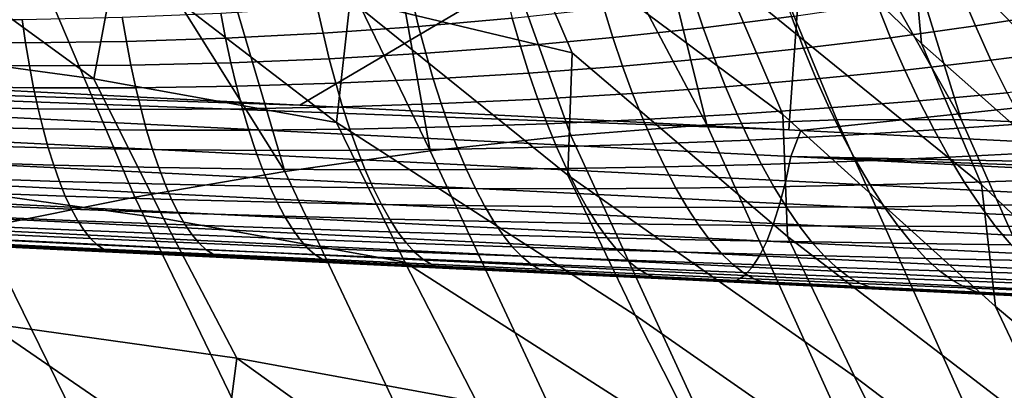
# Model space of a CAD drawing. Header units: metres. Extents: x -167 to 28, y -50 to 27.
# Tile 116 of 256: x -30.92 to -27.82, y -10.99 to -9.83. Entities that reach past the tile are written whole.
import ezdxf

# ---------------------------------------------------------------- set-up
doc = ezdxf.new("R2010")
doc.units = ezdxf.units.M
doc.layers.add('solid_12_065_011_XXX', color=7, linetype='CONTINUOUS')

msp = doc.modelspace()

# ---------------------------------------------------------------- linework, layer by layer
at = {"layer": 'solid_12_065_011_XXX'}
for points in [[(-34.925011, -9.850969, 159.312912), (-28.423346, -9.143338, 157.91774), (-34.880192, -8.792013, 159.67804), (-34.961403, -9.849141, 159.322891)], [(-28.88274, -8.853879, 47.358738), (-28.114588, -9.51196, 46.218388), (-28.079033, -9.901143, 46.908989), (-28.712629, -9.296295, 47.660942)], [(-27.893497, -8.851788, 44.091431), (-27.212435, -9.559961, 42.937534), (-27.033537, -10.013972, 43.299885), (-27.729382, -9.301495, 44.422371)], [(-28.286314, -9.066064, 45.896538), (-27.554729, -9.751255, 44.764282), (-27.49189, -10.144551, 45.438084), (-28.114588, -9.51196, 46.218388)], [(-29.348333, -9.104446, 49.090698), (-28.704985, -9.683081, 48.367813), (-28.516071, -10.125435, 48.692455), (-29.36919, -9.490558, 49.813255)], [(-34.56134, -9.869236, 159.213196), (-28.423346, -9.143338, 157.91774), (-34.925011, -9.850969, 159.312912)], [(-34.56134, -9.869236, 159.213196), (-30.039171, -10.096352, 157.971939), (-28.423346, -9.143338, 157.91774)], [(-30.039171, -10.096352, 157.971939), (-28.497087, -10.173799, 157.547958), (-28.423346, -9.143338, 157.91774)], [(-28.459621, -10.175681, 157.537643), (-21.968494, -9.492593, 156.149948), (-28.423346, -9.143338, 157.91774), (-28.497087, -10.173799, 157.547958)], [(-28.755957, -10.158375, 98.656258), (-29.254171, -9.218861, 98.956367), (-29.524521, -9.237878, 98.719719), (-29.183826, -10.191267, 98.27816)], [(-28.755957, -10.158375, 98.656258), (-28.990765, -9.205793, 99.201111), (-29.254171, -9.218861, 98.956367)], [(-28.755957, -10.158375, 98.656258), (-28.345377, -10.141739, 99.05407), (-28.734606, -9.198691, 99.453674), (-28.990765, -9.205793, 99.201111)], [(-27.953285, -10.141409, 99.470451), (-28.485989, -9.197563, 99.713753), (-28.734606, -9.198691, 99.453674), (-28.345377, -10.141739, 99.05407)], [(-27.953285, -10.141409, 99.470451), (-28.245199, -9.202411, 99.981049), (-28.485989, -9.197563, 99.713753)], [(-27.953285, -10.141409, 99.470451), (-27.580822, -10.157386, 99.90419), (-28.012516, -9.213227, 100.255264), (-28.245199, -9.202411, 99.981049)], [(-27.229071, -10.189623, 100.354012), (-27.788206, -9.23, 100.536079), (-28.012516, -9.213227, 100.255264), (-27.580822, -10.157386, 99.90419)], [(-29.627743, -10.240322, 97.920891), (-29.183826, -10.191267, 98.27816), (-29.524521, -9.237878, 98.719719), (-29.8015, -9.262824, 98.49144)], [(-29.627743, -10.240322, 97.920891), (-29.8015, -9.262824, 98.49144), (-30.084795, -9.29367, 98.27179)], [(-30.086414, -10.305395, 97.585487), (-29.627743, -10.240322, 97.920891), (-30.084795, -9.29367, 98.27179), (-30.374075, -9.330379, 98.061028)], [(-28.712629, -9.296295, 47.660942), (-28.079033, -9.901143, 46.908989), (-27.889326, -10.345628, 47.254658), (-28.704985, -9.683081, 48.367813)], [(-30.086414, -10.305395, 97.585487), (-30.374075, -9.330379, 98.061028), (-30.669006, -9.372911, 97.859383)], [(-29.36919, -9.490558, 49.813255), (-29.179682, -9.931036, 50.117371), (-29.87958, -9.762603, 51.52816), (-30.071054, -9.323747, 51.244026)], [(-30.086414, -10.305395, 97.585487), (-30.669006, -9.372911, 97.859383), (-30.969252, -9.421216, 97.667107), (-30.558502, -10.386298, 97.272926)], [(-31.042635, -10.482794, 96.984108), (-30.558502, -10.386298, 97.272926), (-30.969252, -9.421216, 97.667107), (-31.274466, -9.475238, 97.484406)], [(-29.36919, -9.490558, 49.813255), (-28.516071, -10.125435, 48.692455), (-28.500956, -10.509792, 49.42791), (-29.179682, -9.931036, 50.117371)], [(-25.671965, -10.315702, 156.769928), (-21.968494, -9.492593, 156.149948), (-28.459621, -10.175681, 157.537643)], [(-31.385759, -9.504193, 54.302452), (-30.687963, -10.012982, 53.703152), (-31.488693, -9.903187, 55.095291)], [(-31.385759, -9.504193, 54.302452), (-30.615152, -9.620279, 52.923595), (-30.687963, -10.012982, 53.703152)], [(-28.114588, -9.51196, 46.218388), (-27.49189, -10.144551, 45.438084), (-27.299994, -10.591423, 45.805233), (-28.079033, -9.901143, 46.908989)], [(-30.615152, -9.620279, 52.923595), (-29.922642, -10.150769, 52.29369), (-30.687963, -10.012982, 53.703152)], [(-30.615152, -9.620279, 52.923595), (-29.87958, -9.762603, 51.52816), (-29.922642, -10.150769, 52.29369)], [(-28.704985, -9.683081, 48.367813), (-27.889326, -10.345628, 47.254658), (-27.845871, -10.730705, 47.974174), (-28.516071, -10.125435, 48.692455)], [(-28.488808, -9.816336, 151.985809), (-28.766605, -9.85162, 152.161667), (-28.799141, -9.753426, 152.129333), (-28.525286, -9.712588, 151.95311)], [(-27.649595, -9.806037, 151.462112), (-27.908869, -9.846269, 151.656372), (-27.956118, -9.734043, 151.614502), (-27.701767, -9.687371, 151.419769)], [(-29.368944, -9.821246, 152.460739), (-29.664143, -9.84779, 152.615219), (-29.68495, -9.761332, 152.590729), (-29.392815, -9.730419, 152.436096)], [(-27.908869, -9.846269, 151.656372), (-28.175949, -9.88319, 151.844528), (-28.21855, -9.777085, 151.803299), (-27.956118, -9.734043, 151.614502)], [(-29.664143, -9.84779, 152.615219), (-29.965652, -9.869123, 152.761795), (-29.983622, -9.786543, 152.737473), (-29.68495, -9.761332, 152.590729)], [(-29.87958, -9.762603, 51.52816), (-29.19342, -10.316422, 50.868179), (-28.981188, -10.757697, 51.187038), (-29.922642, -10.150769, 52.29369)], [(-29.87958, -9.762603, 51.52816), (-29.179682, -9.931036, 50.117371), (-29.19342, -10.316422, 50.868179)], [(-28.766605, -9.85162, 152.161667), (-29.05162, -9.882754, 152.330536), (-29.080479, -9.789717, 152.298676), (-28.799141, -9.753426, 152.129333)], [(-28.175949, -9.88319, 151.844528), (-28.450579, -9.916661, 152.026291), (-28.488808, -9.816336, 151.985809), (-28.21855, -9.777085, 151.803299)], [(-30.273003, -9.88502, 152.900146), (-30.585701, -9.895258, 153.030014), (-30.5986, -9.818838, 153.005966), (-30.288342, -9.805796, 152.875992)], [(-29.965652, -9.869123, 152.761795), (-30.273003, -9.88502, 152.900146), (-30.288342, -9.805796, 152.875992), (-29.983622, -9.786543, 152.737473)], [(-29.05162, -9.882754, 152.330536), (-29.343502, -9.909551, 152.492111), (-29.368944, -9.821246, 152.460739), (-29.080479, -9.789717, 152.298676)], [(-27.595346, -9.920141, 151.513474), (-27.85973, -9.954124, 151.706711), (-27.908869, -9.846269, 151.656372), (-27.649595, -9.806037, 151.462112)], [(-30.903214, -9.899616, 153.151138), (-31.224983, -9.897885, 153.263275), (-31.23344, -9.825313, 153.239197), (-30.91383, -9.825422, 153.127106)], [(-30.585701, -9.895258, 153.030014), (-30.903214, -9.899616, 153.151138), (-30.91383, -9.825422, 153.127106), (-30.5986, -9.818838, 153.005966)], [(-29.343502, -9.909551, 152.492111), (-29.641859, -9.931816, 152.646088), (-29.664143, -9.84779, 152.615219), (-29.368944, -9.821246, 152.460739)], [(-28.450579, -9.916661, 152.026291), (-28.73246, -9.946529, 152.201324), (-28.766605, -9.85162, 152.161667), (-28.488808, -9.816336, 151.985809)], [(-34.944614, -9.935197, 159.2798), (-30.039171, -10.096352, 157.971939), (-34.56134, -9.869236, 159.213196)], [(-29.94628, -9.949354, 152.792175), (-30.256311, -9.961967, 152.930099), (-30.273003, -9.88502, 152.900146), (-29.965652, -9.869123, 152.761795)], [(-29.641859, -9.931816, 152.646088), (-29.94628, -9.949354, 152.792175), (-29.965652, -9.869123, 152.761795), (-29.664143, -9.84779, 152.615219)], [(-28.73246, -9.946529, 152.201324), (-29.021271, -9.972639, 152.369339), (-29.05162, -9.882754, 152.330536), (-28.766605, -9.85162, 152.161667)], [(-27.85973, -9.954124, 151.706711), (-28.131622, -9.985109, 151.893753), (-28.175949, -9.88319, 151.844528), (-27.908869, -9.846269, 151.656372)], [(-30.687963, -10.012982, 53.703152), (-30.468122, -10.452882, 53.980732), (-31.262953, -10.342575, 55.353241), (-31.488693, -9.903187, 55.095291)], [(-30.891298, -9.971645, 153.180542), (-31.215227, -9.968331, 153.292633), (-31.224983, -9.897885, 153.263275), (-30.903214, -9.899616, 153.151138)], [(-30.571487, -9.969461, 153.059631), (-30.891298, -9.971645, 153.180542), (-30.903214, -9.899616, 153.151138), (-30.585701, -9.895258, 153.030014)], [(-30.256311, -9.961967, 152.930099), (-30.571487, -9.969461, 153.059631), (-30.585701, -9.895258, 153.030014), (-30.273003, -9.88502, 152.900146)], [(-29.021271, -9.972639, 152.369339), (-29.316662, -9.994827, 152.530045), (-29.343502, -9.909551, 152.492111), (-29.05162, -9.882754, 152.330536)], [(-28.131622, -9.985109, 151.893753), (-28.410759, -10.012979, 152.07431), (-28.450579, -9.916661, 152.026291), (-28.175949, -9.88319, 151.844528)], [(-28.079033, -9.901143, 46.908989), (-27.299994, -10.591423, 45.805233), (-27.22876, -10.978962, 46.508289), (-27.889326, -10.345628, 47.254658)], [(-29.618254, -10.012928, 152.683167), (-29.925644, -10.026773, 152.828461), (-29.94628, -9.949354, 152.792175), (-29.641859, -9.931816, 152.646088)], [(-29.316662, -9.994827, 152.530045), (-29.618254, -10.012928, 152.683167), (-29.641859, -9.931816, 152.646088), (-29.343502, -9.909551, 152.492111)], [(-29.179682, -9.931036, 50.117371), (-28.500956, -10.509792, 49.42791), (-28.290394, -10.951937, 49.768314), (-29.19342, -10.316422, 50.868179)], [(-28.410759, -10.012979, 152.07431), (-28.696836, -10.037602, 152.248093), (-28.73246, -9.946529, 152.201324), (-28.450579, -9.916661, 152.026291)], [(-27.539387, -10.029037, 151.573578), (-27.809042, -10.056996, 151.765305), (-27.85973, -9.954124, 151.706711), (-27.595346, -9.920141, 151.513474)], [(-28.490662, -10.25738, 157.50679), (-34.944614, -9.935197, 159.2798), (-34.960613, -10.01445, 159.23526), (-28.506746, -10.334714, 157.461731)], [(-34.944614, -9.935197, 159.2798), (-28.497087, -10.173799, 157.547958), (-30.039171, -10.096352, 157.971939)], [(-28.490662, -10.25738, 157.50679), (-28.459621, -10.175681, 157.537643), (-28.497087, -10.173799, 157.547958), (-34.944614, -9.935197, 159.2798)], [(-30.238398, -10.036195, 152.965698), (-30.556072, -10.041024, 153.094666), (-30.571487, -9.969461, 153.059631), (-30.256311, -9.961967, 152.930099)], [(-29.925644, -10.026773, 152.828461), (-30.238398, -10.036195, 152.965698), (-30.256311, -9.961967, 152.930099), (-29.94628, -9.949354, 152.792175)], [(-28.696836, -10.037602, 152.248093), (-28.989538, -10.058848, 152.414825), (-29.021271, -9.972639, 152.369339), (-28.73246, -9.946529, 152.201324)], [(-27.809042, -10.056996, 151.765305), (-28.085882, -10.082264, 151.950745), (-28.131622, -9.985109, 151.893753), (-27.85973, -9.954124, 151.706711)], [(-30.878189, -10.041097, 153.215179), (-31.204262, -10.036248, 153.327072), (-31.215227, -9.968331, 153.292633), (-30.891298, -9.971645, 153.180542)], [(-30.556072, -10.041024, 153.094666), (-30.878189, -10.041097, 153.215179), (-30.891298, -9.971645, 153.180542), (-30.571487, -9.969461, 153.059631)], [(-29.288513, -10.076579, 152.57428), (-29.593393, -10.090655, 152.726212), (-29.618254, -10.012928, 152.683167), (-29.316662, -9.994827, 152.530045)], [(-28.989538, -10.058848, 152.414825), (-29.288513, -10.076579, 152.57428), (-29.316662, -9.994827, 152.530045), (-29.021271, -9.972639, 152.369339)], [(-28.085882, -10.082264, 151.950745), (-28.369638, -10.104741, 152.129623), (-28.410759, -10.012979, 152.07431), (-28.131622, -9.985109, 151.893753)], [(-28.506746, -10.334714, 157.461731), (-34.960613, -10.01445, 159.23526), (-34.978802, -10.087314, 159.181595), (-28.524933, -10.405712, 157.407913)], [(-29.922642, -10.150769, 52.29369), (-29.707312, -10.591297, 52.591591), (-30.468122, -10.452882, 53.980732), (-30.687963, -10.012982, 53.703152)], [(-29.90379, -10.100934, 152.870422), (-30.219288, -10.107274, 153.006699), (-30.238398, -10.036195, 152.965698), (-29.925644, -10.026773, 152.828461)], [(-29.593393, -10.090655, 152.726212), (-29.90379, -10.100934, 152.870422), (-29.925644, -10.026773, 152.828461), (-29.618254, -10.012928, 152.683167)], [(-28.369638, -10.104741, 152.129623), (-28.660009, -10.12432, 152.301712), (-28.696836, -10.037602, 152.248093), (-28.410759, -10.012979, 152.07431)], [(-30.863874, -10.107572, 153.254822), (-31.192064, -10.101248, 153.366379), (-31.204262, -10.036248, 153.327072), (-30.878189, -10.041097, 153.215179)], [(-30.539467, -10.109534, 153.134888), (-30.863874, -10.107572, 153.254822), (-30.878189, -10.041097, 153.215179), (-30.556072, -10.041024, 153.094666)], [(-30.219288, -10.107274, 153.006699), (-30.539467, -10.109534, 153.134888), (-30.556072, -10.041024, 153.094666), (-30.238398, -10.036195, 152.965698)], [(-28.660009, -10.12432, 152.301712), (-28.956673, -10.140892, 152.466782), (-28.989538, -10.058848, 152.414825), (-28.696836, -10.037602, 152.248093)], [(-27.757059, -10.154287, 151.831787), (-28.038956, -10.174089, 152.015121), (-28.085882, -10.082264, 151.950745), (-27.809042, -10.056996, 151.765305)], [(-28.524933, -10.405712, 157.407913), (-34.978802, -10.087314, 159.181595), (-34.998901, -10.152683, 159.119583), (-28.544954, -10.469331, 157.346085)], [(-29.259289, -10.154341, 152.624603), (-29.567497, -10.164554, 152.775024), (-29.593393, -10.090655, 152.726212), (-29.288513, -10.076579, 152.57428)], [(-28.956673, -10.140892, 152.466782), (-29.259289, -10.154341, 152.624603), (-29.288513, -10.076579, 152.57428), (-28.989538, -10.058848, 152.414825)], [(-28.038956, -10.174089, 152.015121), (-28.327419, -10.191416, 152.191879), (-28.369638, -10.104741, 152.129623), (-28.085882, -10.082264, 151.950745)], [(-30.848528, -10.170691, 153.299286), (-31.178797, -10.162958, 153.41037), (-31.192064, -10.101248, 153.366379), (-30.863874, -10.107572, 153.254822)], [(-30.521849, -10.174599, 153.180099), (-30.848528, -10.170691, 153.299286), (-30.863874, -10.107572, 153.254822), (-30.539467, -10.109534, 153.134888)], [(-30.199175, -10.174799, 153.052917), (-30.521849, -10.174599, 153.180099), (-30.539467, -10.109534, 153.134888), (-30.219288, -10.107274, 153.006699)], [(-29.880924, -10.171412, 152.917847), (-30.199175, -10.174799, 153.052917), (-30.219288, -10.107274, 153.006699), (-29.90379, -10.100934, 152.870422)], [(-29.567497, -10.164554, 152.775024), (-29.880924, -10.171412, 152.917847), (-29.90379, -10.100934, 152.870422), (-29.593393, -10.090655, 152.726212)], [(-28.327419, -10.191416, 152.191879), (-28.622147, -10.20618, 152.361862), (-28.660009, -10.12432, 152.301712), (-28.369638, -10.104741, 152.129623)], [(-29.922642, -10.150769, 52.29369), (-28.981188, -10.757697, 51.187038), (-28.758469, -11.198856, 51.517506), (-29.707312, -10.591297, 52.591591)], [(-28.922821, -10.218292, 152.524857), (-29.229113, -10.227662, 152.680725), (-29.259289, -10.154341, 152.624603), (-28.956673, -10.140892, 152.466782)], [(-28.622147, -10.20618, 152.361862), (-28.922821, -10.218292, 152.524857), (-28.956673, -10.140892, 152.466782), (-28.660009, -10.12432, 152.301712)], [(-27.928259, -11.072632, 98.611206), (-28.345377, -10.141739, 99.05407), (-28.755957, -10.158375, 98.656258), (-28.332592, -11.092037, 98.219666)], [(-28.516071, -10.125435, 48.692455), (-27.845871, -10.730705, 47.974174), (-27.635532, -11.173844, 48.336662), (-28.500956, -10.509792, 49.42791)], [(-27.541254, -11.070129, 99.02034), (-27.953285, -10.141409, 99.470451), (-28.345377, -10.141739, 99.05407), (-27.928259, -11.072632, 98.611206)], [(-27.172668, -11.084536, 99.445908), (-27.580822, -10.157386, 99.90419), (-27.953285, -10.141409, 99.470451), (-27.541254, -11.070129, 99.02034)], [(-28.544954, -10.469331, 157.346085), (-34.998901, -10.152683, 159.119583), (-35.020611, -10.209569, 159.050217), (-28.566517, -10.524634, 157.277191)], [(-30.832182, -10.230091, 153.348282), (-31.164478, -10.221025, 153.458771), (-31.178797, -10.162958, 153.41037), (-30.848528, -10.170691, 153.299286)], [(-30.503267, -10.235844, 153.230011), (-30.832182, -10.230091, 153.348282), (-30.848528, -10.170691, 153.299286), (-30.521849, -10.174599, 153.180099)], [(-30.17812, -10.23838, 153.104034), (-30.503267, -10.235844, 153.230011), (-30.521849, -10.174599, 153.180099), (-30.199175, -10.174799, 153.052917)], [(-29.857128, -10.2378, 152.970428), (-30.17812, -10.23838, 153.104034), (-30.199175, -10.174799, 153.052917), (-29.880924, -10.171412, 152.917847)], [(-29.540667, -10.234196, 152.829285), (-29.857128, -10.2378, 152.970428), (-29.880924, -10.171412, 152.917847), (-29.567497, -10.164554, 152.775024)], [(-29.229113, -10.227662, 152.680725), (-29.540667, -10.234196, 152.829285), (-29.567497, -10.164554, 152.775024), (-29.259289, -10.154341, 152.624603)], [(-28.332592, -11.092037, 98.219666), (-28.755957, -10.158375, 98.656258), (-29.183826, -10.191267, 98.27816), (-28.753113, -11.128288, 97.846817)], [(-28.490662, -10.25738, 157.50679), (-25.671965, -10.315702, 156.769928), (-28.459621, -10.175681, 157.537643)], [(-27.991091, -10.260056, 152.086533), (-28.284319, -10.272504, 152.260727), (-28.327419, -10.191416, 152.191879), (-28.038956, -10.174089, 152.015121)], [(-27.704063, -10.245439, 151.905746), (-27.991091, -10.260056, 152.086533), (-28.038956, -10.174089, 152.015121), (-27.757059, -10.154287, 151.831787)], [(-28.566517, -10.524634, 157.277191), (-35.020611, -10.209569, 159.050217), (-35.043602, -10.257109, 158.974503), (-28.5893, -10.57081, 157.20224)], [(-28.753113, -11.128288, 97.846817), (-29.183826, -10.191267, 98.27816), (-29.627743, -10.240322, 97.920891), (-29.188633, -11.181286, 97.493713)], [(-28.583445, -10.28271, 152.428177), (-28.888157, -10.290606, 152.588745), (-28.922821, -10.218292, 152.524857), (-28.622147, -10.20618, 152.361862)], [(-28.284319, -10.272504, 152.260727), (-28.583445, -10.28271, 152.428177), (-28.622147, -10.20618, 152.361862), (-28.327419, -10.191416, 152.191879)], [(-30.814903, -10.285434, 153.40152), (-31.149164, -10.275121, 153.511292), (-31.164478, -10.221025, 153.458771), (-30.832182, -10.230091, 153.348282)], [(-30.483805, -10.292918, 153.284348), (-30.814903, -10.285434, 153.40152), (-30.832182, -10.230091, 153.348282), (-30.503267, -10.235844, 153.230011)], [(-30.156219, -10.297653, 153.159775), (-30.483805, -10.292918, 153.284348), (-30.503267, -10.235844, 153.230011), (-30.17812, -10.23838, 153.104034)], [(-29.832514, -10.299717, 153.027878), (-30.156219, -10.297653, 153.159775), (-30.17812, -10.23838, 153.104034), (-29.857128, -10.2378, 152.970428)], [(-29.188633, -11.181286, 97.493713), (-29.627743, -10.240322, 97.920891), (-30.086414, -10.305395, 97.585487), (-29.637922, -11.250877, 97.161354)], [(-29.513033, -10.299181, 152.888687), (-29.832514, -10.299717, 153.027878), (-29.857128, -10.2378, 152.970428), (-29.540667, -10.234196, 152.829285)], [(-29.198133, -10.29612, 152.742279), (-29.513033, -10.299181, 152.888687), (-29.540667, -10.234196, 152.829285), (-29.229113, -10.227662, 152.680725)], [(-28.888157, -10.290606, 152.588745), (-29.198133, -10.29612, 152.742279), (-29.229113, -10.227662, 152.680725), (-28.922821, -10.218292, 152.524857)], [(-28.5893, -10.57081, 157.20224), (-35.043602, -10.257109, 158.974503), (-35.067528, -10.294581, 158.8936), (-28.612972, -10.607179, 157.12233)], [(-30.796896, -10.3364, 153.45874), (-31.133051, -10.32493, 153.567673), (-31.149164, -10.275121, 153.511292), (-30.814903, -10.285434, 153.40152)], [(-28.240667, -10.347541, 152.335815), (-28.544212, -10.353472, 152.500351), (-28.583445, -10.28271, 152.428177), (-28.284319, -10.272504, 152.260727)], [(-22.038557, -10.579556, 155.725906), (-28.490662, -10.25738, 157.50679), (-28.506746, -10.334714, 157.461731), (-22.054749, -10.654922, 155.680389)], [(-28.490662, -10.25738, 157.50679), (-22.053066, -10.497548, 155.770233), (-25.671965, -10.315702, 156.769928)], [(-22.038557, -10.579556, 155.725906), (-22.015697, -10.499427, 155.759888), (-22.053066, -10.497548, 155.770233), (-28.490662, -10.25738, 157.50679)], [(-27.942642, -10.339676, 152.164597), (-28.240667, -10.347541, 152.335815), (-28.284319, -10.272504, 152.260727), (-27.991091, -10.260056, 152.086533)], [(-27.650433, -10.329928, 151.986832), (-27.942642, -10.339676, 152.164597), (-27.991091, -10.260056, 152.086533), (-27.704063, -10.245439, 151.905746)], [(-28.612972, -10.607179, 157.12233), (-35.067528, -10.294581, 158.8936), (-35.092022, -10.321422, 158.808746), (-28.637184, -10.633205, 157.038635)], [(-30.463673, -10.345494, 153.342804), (-30.796896, -10.3364, 153.45874), (-30.814903, -10.285434, 153.40152), (-30.483805, -10.292918, 153.284348)], [(-29.637922, -11.250877, 97.161354), (-30.086414, -10.305395, 97.585487), (-30.558502, -10.386298, 97.272926), (-30.099714, -11.336868, 96.85067)], [(-30.133703, -10.352277, 153.219864), (-30.463673, -10.345494, 153.342804), (-30.483805, -10.292918, 153.284348), (-30.156219, -10.297653, 153.159775)], [(-29.80732, -10.356806, 153.08989), (-30.133703, -10.352277, 153.219864), (-30.156219, -10.297653, 153.159775), (-29.832514, -10.299717, 153.027878)], [(-29.484846, -10.359137, 152.952911), (-29.80732, -10.356806, 153.08989), (-29.832514, -10.299717, 153.027878), (-29.513033, -10.299181, 152.888687)], [(-29.166622, -10.359323, 152.808975), (-29.484846, -10.359137, 152.952911), (-29.513033, -10.299181, 152.888687), (-29.198133, -10.29612, 152.742279)], [(-28.852968, -10.357416, 152.658096), (-29.166622, -10.359323, 152.808975), (-29.198133, -10.29612, 152.742279), (-28.888157, -10.290606, 152.588745)], [(-28.544212, -10.353472, 152.500351), (-28.852968, -10.357416, 152.658096), (-28.888157, -10.290606, 152.588745), (-28.583445, -10.28271, 152.428177)], [(-28.637184, -10.633205, 157.038635), (-35.092022, -10.321422, 158.808746), (-35.116714, -10.337221, 158.721207), (-28.661581, -10.648509, 156.952377)], [(-28.661581, -10.648509, 156.952377), (-35.116714, -10.337221, 158.721207), (-30.280937, -10.575984, 157.302505), (-28.668852, -10.653679, 156.860672)], [(-35.116714, -10.337221, 158.721207), (-34.794491, -10.358452, 158.537079), (-30.280937, -10.575984, 157.302505)], [(-31.11611, -10.370173, 153.627548), (-31.133051, -10.32493, 153.567673), (-30.796896, -10.3364, 153.45874), (-30.778149, -10.382699, 153.519577)], [(-30.778149, -10.382699, 153.519577), (-30.796896, -10.3364, 153.45874), (-30.463673, -10.345494, 153.342804), (-30.442879, -10.393272, 153.405045)], [(-29.19342, -10.316422, 50.868179), (-28.290394, -10.951937, 49.768314), (-28.069668, -11.393474, 50.120651), (-28.981188, -10.757697, 51.187038)], [(-22.054749, -10.654922, 155.680389), (-28.506746, -10.334714, 157.461731), (-28.524933, -10.405712, 157.407913), (-22.072958, -10.724019, 155.626465)], [(-27.893805, -10.412484, 152.248825), (-27.942642, -10.339676, 152.164597), (-27.650433, -10.329928, 151.986832), (-27.596395, -10.407268, 152.074509)], [(-30.280937, -10.575984, 157.302505), (-34.794491, -10.358452, 158.537079), (-30.794052, -10.551337, 154.115372), (-30.493464, -10.565825, 154.030167)], [(-34.794491, -10.358452, 158.537079), (-31.090094, -10.537069, 154.197815), (-30.794052, -10.551337, 154.115372)], [(-30.468122, -10.452882, 53.980732), (-30.237175, -10.893438, 54.269257), (-31.025814, -10.7829, 55.621796), (-31.262953, -10.342575, 55.353241)], [(-30.442879, -10.393272, 153.405045), (-30.463673, -10.345494, 153.342804), (-30.133703, -10.352277, 153.219864), (-30.110588, -10.401938, 153.28389)], [(-30.110588, -10.401938, 153.28389), (-30.133703, -10.352277, 153.219864), (-29.80732, -10.356806, 153.08989), (-29.781584, -10.40874, 153.156067)], [(-29.781584, -10.40874, 153.156067), (-29.80732, -10.356806, 153.08989), (-29.484846, -10.359137, 152.952911), (-29.456169, -10.413716, 153.021576)], [(-29.456169, -10.413716, 153.021576), (-29.484846, -10.359137, 152.952911), (-29.166622, -10.359323, 152.808975), (-29.134659, -10.416904, 152.880371)], [(-29.134659, -10.416904, 152.880371), (-29.166622, -10.359323, 152.808975), (-28.852968, -10.357416, 152.658096), (-28.81736, -10.418339, 152.732468)], [(-28.81736, -10.418339, 152.732468), (-28.852968, -10.357416, 152.658096), (-28.544212, -10.353472, 152.500351), (-28.504583, -10.418056, 152.577881)], [(-28.504583, -10.418056, 152.577881), (-28.544212, -10.353472, 152.500351), (-28.240667, -10.347541, 152.335815), (-28.196632, -10.416093, 152.416656)], [(-28.196632, -10.416093, 152.416656), (-28.240667, -10.347541, 152.335815), (-27.942642, -10.339676, 152.164597), (-27.893805, -10.412484, 152.248825)], [(-27.889326, -10.345628, 47.254658), (-27.22876, -10.978962, 46.508289), (-27.017185, -11.423225, 46.893349), (-27.845871, -10.730705, 47.974174)], [(-31.098495, -10.410589, 153.690598), (-31.11611, -10.370173, 153.627548), (-30.778149, -10.382699, 153.519577), (-30.758823, -10.424067, 153.58371)], [(-30.099714, -11.336868, 96.85067), (-30.558502, -10.386298, 97.272926), (-31.042635, -10.482794, 96.984108), (-30.572706, -11.439014, 96.562553)], [(-30.758823, -10.424067, 153.58371), (-30.778149, -10.382699, 153.519577), (-30.442879, -10.393272, 153.405045), (-30.421589, -10.435977, 153.470703)], [(-30.421589, -10.435977, 153.470703), (-30.442879, -10.393272, 153.405045), (-30.110588, -10.401938, 153.28389), (-30.087057, -10.446352, 153.351517)], [(-31.080326, -10.445948, 153.75647), (-31.098495, -10.410589, 153.690598), (-30.758823, -10.424067, 153.58371), (-30.739046, -10.460264, 153.650742)], [(-30.739046, -10.460264, 153.650742), (-30.758823, -10.424067, 153.58371), (-30.421589, -10.435977, 153.470703), (-30.399948, -10.473363, 153.539413)], [(-30.087057, -10.446352, 153.351517), (-30.110588, -10.401938, 153.28389), (-29.781584, -10.40874, 153.156067), (-29.755507, -10.455222, 153.226059)], [(-29.755507, -10.455222, 153.226059), (-29.781584, -10.40874, 153.156067), (-29.456169, -10.413716, 153.021576), (-29.427216, -10.462609, 153.094284)], [(-29.427216, -10.462609, 153.094284), (-29.456169, -10.413716, 153.021576), (-29.134659, -10.416904, 152.880371), (-29.102478, -10.468536, 152.9561)], [(-29.102478, -10.468536, 152.9561), (-29.134659, -10.416904, 152.880371), (-28.81736, -10.418339, 152.732468), (-28.781584, -10.473023, 152.811478)], [(-28.781584, -10.473023, 152.811478), (-28.81736, -10.418339, 152.732468), (-28.504583, -10.418056, 152.577881), (-28.464828, -10.476093, 152.66037)], [(-22.072958, -10.724019, 155.626465), (-28.524933, -10.405712, 157.407913), (-28.544954, -10.469331, 157.346085), (-22.092928, -10.785859, 155.564896)], [(-28.464828, -10.476093, 152.66037), (-28.504583, -10.418056, 152.577881), (-28.196632, -10.416093, 152.416656), (-28.152504, -10.477767, 152.502808)], [(-28.152504, -10.477767, 152.502808), (-28.196632, -10.416093, 152.416656), (-27.893805, -10.412484, 152.248825), (-27.8449, -10.478065, 152.33876)], [(-27.8449, -10.478065, 152.33876), (-27.893805, -10.412484, 152.248825), (-27.596395, -10.407268, 152.074509), (-27.542301, -10.477014, 152.168304)], [(-31.061636, -10.476048, 153.824753), (-31.080326, -10.445948, 153.75647), (-30.739046, -10.460264, 153.650742), (-30.718864, -10.491089, 153.720306)], [(-30.718864, -10.491089, 153.720306), (-30.739046, -10.460264, 153.650742), (-30.399948, -10.473363, 153.539413), (-30.37801, -10.505219, 153.610764)], [(-29.707312, -10.591297, 52.591591), (-29.481178, -11.03213, 52.900772), (-30.237175, -10.893438, 54.269257), (-30.468122, -10.452882, 53.980732)], [(-30.399948, -10.473363, 153.539413), (-30.421589, -10.435977, 153.470703), (-30.087057, -10.446352, 153.351517), (-30.063265, -10.485264, 153.422363)], [(-30.063265, -10.485264, 153.422363), (-30.087057, -10.446352, 153.351517), (-29.755507, -10.455222, 153.226059), (-29.729252, -10.495983, 153.299469)], [(-29.729252, -10.495983, 153.299469), (-29.755507, -10.455222, 153.226059), (-29.427216, -10.462609, 153.094284), (-29.398165, -10.505531, 153.170624)], [(-30.572706, -11.439014, 96.562553), (-31.042635, -10.482794, 96.984108), (-31.537401, -10.594604, 96.719887), (-31.055561, -11.55703, 96.297798)], [(-31.042627, -10.500717, 153.895096), (-31.061636, -10.476048, 153.824753), (-30.718864, -10.491089, 153.720306), (-30.698486, -10.516359, 153.792007)], [(-30.698486, -10.516359, 153.792007), (-30.718864, -10.491089, 153.720306), (-30.37801, -10.505219, 153.610764), (-30.355995, -10.531361, 153.684387)], [(-30.37801, -10.505219, 153.610764), (-30.399948, -10.473363, 153.539413), (-30.063265, -10.485264, 153.422363), (-30.039282, -10.518452, 153.496002)], [(-30.039282, -10.518452, 153.496002), (-30.063265, -10.485264, 153.422363), (-29.729252, -10.495983, 153.299469), (-29.702909, -10.530792, 153.375839)], [(-29.398165, -10.505531, 153.170624), (-29.427216, -10.462609, 153.094284), (-29.102478, -10.468536, 152.9561), (-29.070276, -10.513921, 153.035706)], [(-29.070276, -10.513921, 153.035706), (-29.102478, -10.468536, 152.9561), (-28.781584, -10.473023, 152.811478), (-28.745859, -10.521156, 152.894653)], [(-28.745859, -10.521156, 152.894653), (-28.781584, -10.473023, 152.811478), (-28.464828, -10.476093, 152.66037), (-28.425192, -10.527249, 152.74736)], [(-22.092928, -10.785859, 155.564896), (-28.544954, -10.469331, 157.346085), (-28.566517, -10.524634, 157.277191), (-22.114372, -10.839564, 155.496567)], [(-28.425192, -10.527249, 152.74736), (-28.464828, -10.476093, 152.66037), (-28.152504, -10.477767, 152.502808), (-28.108553, -10.532209, 152.593781)], [(-28.108553, -10.532209, 152.593781), (-28.152504, -10.477767, 152.502808), (-27.8449, -10.478065, 152.33876), (-27.796223, -10.536044, 152.433899)], [(-27.796223, -10.536044, 152.433899), (-27.8449, -10.478065, 152.33876), (-27.542301, -10.477014, 152.168304), (-27.488476, -10.538766, 152.267685)], [(-31.02334, -10.519814, 153.967087), (-31.042627, -10.500717, 153.895096), (-30.698486, -10.516359, 153.792007), (-30.677965, -10.535935, 153.865433)], [(-31.00388, -10.533235, 154.040298), (-31.02334, -10.519814, 153.967087), (-30.677965, -10.535935, 153.865433), (-30.657408, -10.549706, 153.94014)], [(-30.677965, -10.535935, 153.865433), (-30.698486, -10.516359, 153.792007), (-30.355995, -10.531361, 153.684387), (-30.333963, -10.551641, 153.759811)], [(-30.355995, -10.531361, 153.684387), (-30.37801, -10.505219, 153.610764), (-30.039282, -10.518452, 153.496002), (-30.015335, -10.545724, 153.572037)], [(-30.015335, -10.545724, 153.572037), (-30.039282, -10.518452, 153.496002), (-29.702909, -10.530792, 153.375839), (-29.676716, -10.559447, 153.454773)], [(-29.702909, -10.530792, 153.375839), (-29.729252, -10.495983, 153.299469), (-29.398165, -10.505531, 153.170624), (-29.369125, -10.542241, 153.250137)], [(-29.369125, -10.542241, 153.250137), (-29.398165, -10.505531, 153.170624), (-29.070276, -10.513921, 153.035706), (-29.038185, -10.552798, 153.118729)], [(-29.038185, -10.552798, 153.118729), (-29.070276, -10.513921, 153.035706), (-28.745859, -10.521156, 152.894653), (-28.710337, -10.562463, 152.981491)], [(-28.710337, -10.562463, 152.981491), (-28.745859, -10.521156, 152.894653), (-28.425192, -10.527249, 152.74736), (-28.385847, -10.571233, 152.838287)], [(-28.500956, -10.509792, 49.42791), (-27.635532, -11.173844, 48.336662), (-27.415367, -11.615816, 48.711399), (-28.290394, -10.951937, 49.768314)], [(-30.984442, -10.540896, 154.114334), (-30.794052, -10.551337, 154.115372), (-31.090094, -10.537069, 154.197815)], [(-30.984442, -10.540896, 154.114334), (-31.00388, -10.533235, 154.040298), (-30.657408, -10.549706, 153.94014), (-30.637016, -10.557591, 154.015747)], [(-30.637016, -10.557591, 154.015747), (-30.794052, -10.551337, 154.115372), (-30.984442, -10.540896, 154.114334)], [(-30.637016, -10.557591, 154.015747), (-30.493464, -10.565825, 154.030167), (-30.794052, -10.551337, 154.115372)], [(-30.657408, -10.549706, 153.94014), (-30.677965, -10.535935, 153.865433), (-30.333963, -10.551641, 153.759811), (-30.312037, -10.565945, 153.836624)], [(-30.637016, -10.557591, 154.015747), (-30.657408, -10.549706, 153.94014), (-30.312037, -10.565945, 153.836624), (-30.290419, -10.574188, 153.914398)], [(-30.333963, -10.551641, 153.759811), (-30.355995, -10.531361, 153.684387), (-30.015335, -10.545724, 153.572037), (-29.991499, -10.566927, 153.650009)], [(-30.312037, -10.565945, 153.836624), (-30.333963, -10.551641, 153.759811), (-29.991499, -10.566927, 153.650009), (-29.967907, -10.581942, 153.729477)], [(-29.991499, -10.566927, 153.650009), (-30.015335, -10.545724, 153.572037), (-29.676716, -10.559447, 153.454773), (-29.650763, -10.581788, 153.535797)], [(-29.676716, -10.559447, 153.454773), (-29.702909, -10.530792, 153.375839), (-29.369125, -10.542241, 153.250137), (-29.340347, -10.572524, 153.332413)], [(-29.340347, -10.572524, 153.332413), (-29.369125, -10.542241, 153.250137), (-29.038185, -10.552798, 153.118729), (-29.006466, -10.584946, 153.204727)], [(-29.006466, -10.584946, 153.204727), (-29.038185, -10.552798, 153.118729), (-28.710337, -10.562463, 152.981491), (-28.675299, -10.596704, 153.071548)], [(-22.114372, -10.839564, 155.496567), (-28.566517, -10.524634, 157.277191), (-28.5893, -10.57081, 157.20224), (-22.136986, -10.884367, 155.42244)], [(-28.385847, -10.571233, 152.838287), (-28.425192, -10.527249, 152.74736), (-28.108553, -10.532209, 152.593781), (-28.06498, -10.579107, 152.689026)], [(-28.06498, -10.579107, 152.689026), (-28.108553, -10.532209, 152.593781), (-27.796223, -10.536044, 152.433899), (-27.748001, -10.586085, 152.53363)], [(-30.290419, -10.574188, 153.914398), (-30.493464, -10.565825, 154.030167), (-30.637016, -10.557591, 154.015747)], [(-30.290419, -10.574188, 153.914398), (-30.18655, -10.580616, 153.941818), (-30.280937, -10.575984, 157.302505), (-30.493464, -10.565825, 154.030167)], [(-30.290419, -10.574188, 153.914398), (-30.312037, -10.565945, 153.836624), (-29.967907, -10.581942, 153.729477), (-29.944771, -10.590679, 153.810013)], [(-29.944771, -10.590679, 153.810013), (-30.18655, -10.580616, 153.941818), (-30.290419, -10.574188, 153.914398)], [(-28.668852, -10.653679, 156.860672), (-30.280937, -10.575984, 157.302505), (-29.228989, -10.626767, 153.658066), (-28.925694, -10.641384, 153.563873)], [(-30.280937, -10.575984, 157.302505), (-29.546125, -10.611482, 153.75383), (-29.228989, -10.626767, 153.658066)], [(-29.600227, -10.607051, 153.702255), (-29.546125, -10.611482, 153.75383), (-30.280937, -10.575984, 157.302505), (-29.86828, -10.595956, 153.849121)], [(-29.944771, -10.590679, 153.810013), (-29.86828, -10.595956, 153.849121), (-30.280937, -10.575984, 157.302505), (-30.18655, -10.580616, 153.941818)], [(-29.967907, -10.581942, 153.729477), (-29.991499, -10.566927, 153.650009), (-29.650763, -10.581788, 153.535797), (-29.625191, -10.597687, 153.618439)], [(-29.944771, -10.590679, 153.810013), (-29.967907, -10.581942, 153.729477), (-29.625191, -10.597687, 153.618439), (-29.600227, -10.607051, 153.702255)], [(-29.650763, -10.581788, 153.535797), (-29.676716, -10.559447, 153.454773), (-29.340347, -10.572524, 153.332413), (-29.311939, -10.59621, 153.416931)], [(-29.625191, -10.597687, 153.618439), (-29.650763, -10.581788, 153.535797), (-29.311939, -10.59621, 153.416931), (-29.284058, -10.613165, 153.50322)], [(-29.311939, -10.59621, 153.416931), (-29.340347, -10.572524, 153.332413), (-29.006466, -10.584946, 153.204727), (-28.975246, -10.610181, 153.293152)], [(-28.975246, -10.610181, 153.293152), (-29.006466, -10.584946, 153.204727), (-28.675299, -10.596704, 153.071548), (-28.640894, -10.623686, 153.164261)], [(-28.675299, -10.596704, 153.071548), (-28.710337, -10.562463, 152.981491), (-28.385847, -10.571233, 152.838287), (-28.347097, -10.607789, 152.932693)], [(-22.136986, -10.884367, 155.42244), (-28.5893, -10.57081, 157.20224), (-28.612972, -10.607179, 157.12233), (-22.160448, -10.91963, 155.343567)], [(-28.347097, -10.607789, 152.932693), (-28.385847, -10.571233, 152.838287), (-28.06498, -10.579107, 152.689026), (-28.022108, -10.618192, 152.788055)], [(-28.022108, -10.618192, 152.788055), (-28.06498, -10.579107, 152.689026), (-27.748001, -10.586085, 152.53363), (-27.700586, -10.627904, 152.637466)], [(-29.600227, -10.607051, 153.702255), (-29.86828, -10.595956, 153.849121), (-29.944771, -10.590679, 153.810013)], [(-29.707312, -10.591297, 52.591591), (-28.758469, -11.198856, 51.517506), (-28.752638, -11.582932, 52.298111), (-29.481178, -11.03213, 52.900772)], [(-29.600227, -10.607051, 153.702255), (-29.625191, -10.597687, 153.618439), (-29.284058, -10.613165, 153.50322), (-29.256937, -10.62329, 153.590805)], [(-29.600227, -10.607051, 153.702255), (-29.256937, -10.62329, 153.590805), (-29.228989, -10.626767, 153.658066), (-29.546125, -10.611482, 153.75383)], [(-29.284058, -10.613165, 153.50322), (-29.311939, -10.59621, 153.416931), (-28.975246, -10.610181, 153.293152), (-28.9447, -10.628361, 153.38353)], [(-29.256937, -10.62329, 153.590805), (-29.284058, -10.613165, 153.50322), (-28.9447, -10.628361, 153.38353), (-28.915077, -10.63938, 153.475342)], [(-28.9447, -10.628361, 153.38353), (-28.975246, -10.610181, 153.293152), (-28.640894, -10.623686, 153.164261), (-28.607313, -10.643256, 153.259094)], [(-28.640894, -10.623686, 153.164261), (-28.675299, -10.596704, 153.071548), (-28.347097, -10.607789, 152.932693), (-28.309113, -10.636711, 153.030014)], [(-22.160448, -10.91963, 155.343567), (-28.612972, -10.607179, 157.12233), (-28.637184, -10.633205, 157.038635), (-22.184422, -10.944852, 155.261093)], [(-28.309113, -10.636711, 153.030014), (-28.347097, -10.607789, 152.932693), (-28.022108, -10.618192, 152.788055), (-27.980135, -10.649241, 152.890228)], [(-29.256937, -10.62329, 153.590805), (-28.915077, -10.63938, 153.475342), (-28.925694, -10.641384, 153.563873), (-29.228989, -10.626767, 153.658066)], [(-28.915077, -10.63938, 153.475342), (-28.9447, -10.628361, 153.38353), (-28.607313, -10.643256, 153.259094), (-28.57482, -10.655302, 153.355545)], [(-28.915077, -10.63938, 153.475342), (-28.635159, -10.655387, 153.470932), (-28.925694, -10.641384, 153.563873)], [(-28.668852, -10.653679, 156.860672), (-28.925694, -10.641384, 153.563873), (-28.635159, -10.655387, 153.470932)], [(-28.57482, -10.655302, 153.355545), (-28.635159, -10.655387, 153.470932), (-28.915077, -10.63938, 153.475342)], [(-22.184422, -10.944852, 155.261093), (-28.637184, -10.633205, 157.038635), (-28.661581, -10.648509, 156.952377), (-22.208569, -10.959671, 155.176178)], [(-28.607313, -10.643256, 153.259094), (-28.640894, -10.623686, 153.164261), (-28.309113, -10.636711, 153.030014), (-28.272106, -10.657835, 153.129669)], [(-28.57482, -10.655302, 153.355545), (-28.607313, -10.643256, 153.259094), (-28.272106, -10.657835, 153.129669), (-28.236359, -10.67104, 153.231125)], [(-28.272106, -10.657835, 153.129669), (-28.309113, -10.636711, 153.030014), (-27.980135, -10.649241, 152.890228), (-27.939297, -10.672079, 152.99501)], [(-27.980135, -10.649241, 152.890228), (-28.022108, -10.618192, 152.788055), (-27.700586, -10.627904, 152.637466), (-27.654202, -10.661263, 152.744751)], [(-28.661581, -10.648509, 156.952377), (-28.668852, -10.653679, 156.860672), (-25.919558, -10.786181, 156.105286)], [(-25.919558, -10.786181, 156.105286), (-28.668852, -10.653679, 156.860672), (-26.196014, -10.772948, 152.567566), (-25.922951, -10.78611, 152.448776)], [(-28.668852, -10.653679, 156.860672), (-26.478439, -10.759336, 152.68605), (-26.196014, -10.772948, 152.567566)], [(-28.668852, -10.653679, 156.860672), (-26.773382, -10.74512, 152.805069), (-26.478439, -10.759336, 152.68605)], [(-28.668852, -10.653679, 156.860672), (-27.078575, -10.730411, 152.924149), (-26.773382, -10.74512, 152.805069)], [(-28.668852, -10.653679, 156.860672), (-27.395983, -10.715112, 153.04361), (-27.078575, -10.730411, 152.924149)], [(-27.573059, -10.706561, 153.100235), (-27.395983, -10.715112, 153.04361), (-28.668852, -10.653679, 156.860672), (-27.729418, -10.699041, 153.164169)], [(-28.668852, -10.653679, 156.860672), (-27.908955, -10.690388, 153.227142), (-27.729418, -10.699041, 153.164169)], [(-28.668852, -10.653679, 156.860672), (-28.080021, -10.682143, 153.286133), (-27.908955, -10.690388, 153.227142)], [(-28.668852, -10.653679, 156.860672), (-28.353237, -10.668975, 153.378296), (-28.080021, -10.682143, 153.286133)], [(-28.668852, -10.653679, 156.860672), (-28.635159, -10.655387, 153.470932), (-28.353237, -10.668975, 153.378296)], [(-22.208569, -10.959671, 155.176178), (-28.661581, -10.648509, 156.952377), (-25.919558, -10.786181, 156.105286), (-22.224493, -10.964267, 155.087143)], [(-28.57482, -10.655302, 153.355545), (-28.353237, -10.668975, 153.378296), (-28.635159, -10.655387, 153.470932)], [(-28.236359, -10.67104, 153.231125), (-28.353237, -10.668975, 153.378296), (-28.57482, -10.655302, 153.355545)], [(-28.236359, -10.67104, 153.231125), (-28.080021, -10.682143, 153.286133), (-28.353237, -10.668975, 153.378296)], [(-28.236359, -10.67104, 153.231125), (-28.272106, -10.657835, 153.129669), (-27.939297, -10.672079, 152.99501), (-27.899893, -10.686574, 153.101776)], [(-27.899893, -10.686574, 153.101776), (-28.080021, -10.682143, 153.286133), (-28.236359, -10.67104, 153.231125)], [(-27.939297, -10.672079, 152.99501), (-27.980135, -10.649241, 152.890228), (-27.654202, -10.661263, 152.744751), (-27.609106, -10.68597, 152.854889)], [(-27.899893, -10.686574, 153.101776), (-27.939297, -10.672079, 152.99501), (-27.609106, -10.68597, 152.854889), (-27.565628, -10.701885, 152.967255)], [(-27.899893, -10.686574, 153.101776), (-27.908955, -10.690388, 153.227142), (-28.080021, -10.682143, 153.286133)], [(-27.899893, -10.686574, 153.101776), (-27.573059, -10.706561, 153.100235), (-27.729418, -10.699041, 153.164169), (-27.908955, -10.690388, 153.227142)], [(-27.573059, -10.706561, 153.100235), (-27.899893, -10.686574, 153.101776), (-27.565628, -10.701885, 152.967255)], [(-27.845871, -10.730705, 47.974174), (-27.017185, -11.423225, 46.893349), (-26.796127, -11.865692, 47.290966), (-27.635532, -11.173844, 48.336662)], [(-28.981188, -10.757697, 51.187038), (-28.069668, -11.393474, 50.120651), (-28.035591, -11.774425, 50.886826), (-28.758469, -11.198856, 51.517506)], [(-31.025814, -10.7829, 55.621796), (-30.288816, -11.288878, 55.0769), (-31.106588, -11.186578, 56.44194)], [(-31.025814, -10.7829, 55.621796), (-30.237175, -10.893438, 54.269257), (-30.288816, -11.288878, 55.0769)], [(-30.237175, -10.893438, 54.269257), (-29.503935, -11.421035, 53.695213), (-29.254883, -11.861261, 54.019592), (-30.288816, -11.288878, 55.0769)], [(-30.237175, -10.893438, 54.269257), (-29.481178, -11.03213, 52.900772), (-29.503935, -11.421035, 53.695213)], [(-28.290394, -10.951937, 49.768314), (-27.415367, -11.615816, 48.711399), (-27.353428, -11.995345, 49.462605), (-28.069668, -11.393474, 50.120651)]]:
    msp.add_3dface(points, dxfattribs=at)

doc.saveas('drawing.dxf')
